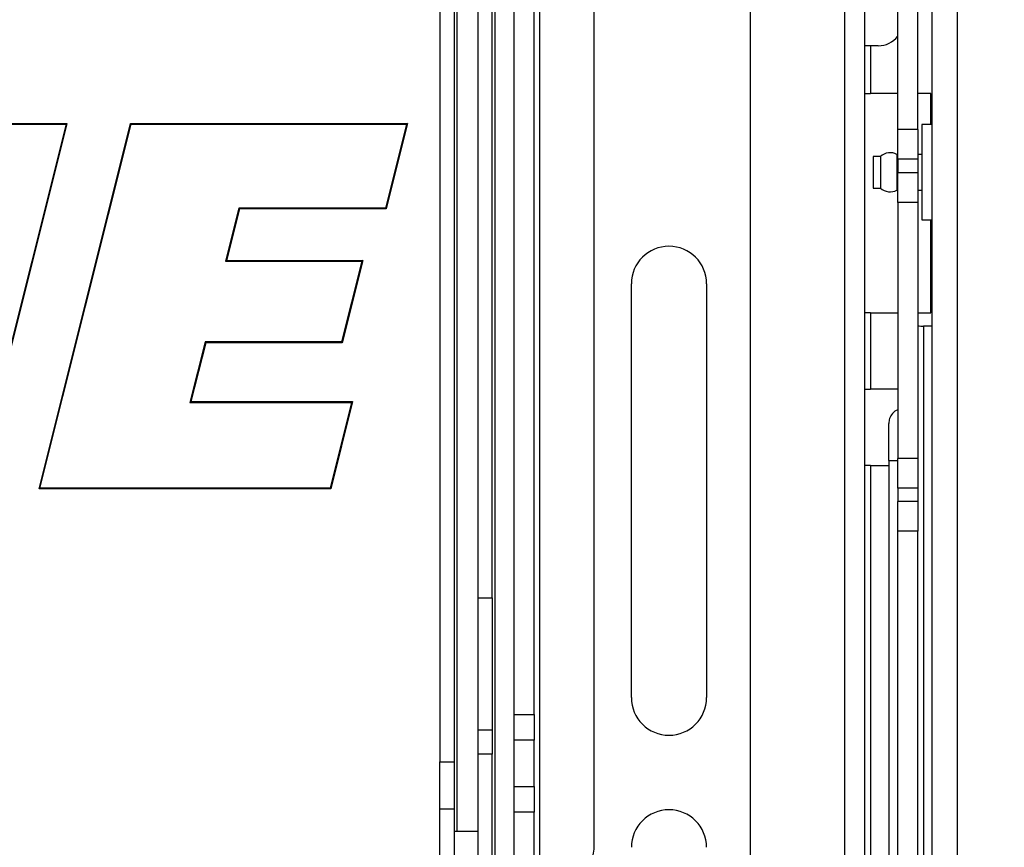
# Paper-space layout 'Sheet2' of a CAD drawing. Header units: millimetres. Extents: x 0 to 1118, y 0 to 864.
# Tile 69 of 232: x 456 to 499, y 360 to 397. Entities that reach past the tile are written whole.
import ezdxf

# ---------------------------------------------------------------- set-up
doc = ezdxf.new("R2010")
doc.units = ezdxf.units.MM
doc.styles.add('SLDTEXTSTYLE0', font='arial.ttf', dxfattribs={"width": 0.948})
doc.dimstyles.new('SLDDIMSTYLE1', dxfattribs={"dimtxt": 5.650301, "dimasz": 4.572, "dimexe": 0, "dimexo": 0.0625, "dimgap": 1.412575, "dimtad": 0, "dimtih": 1, "dimtoh": 1, "dimdec": 1, "dimlfac": 3, "dimrnd": 1e-09, "dimzin": 12, "dimdsep": 46, "dimtxsty": 'SLDTEXTSTYLE0', "dimsah": 1, "dimcen": 0.09, "dimadec": 0, "dimazin": 3, "dimtfac": 1, "dimtofl": 0, "dimtmove": 0, "dimatfit": 3, "dimfxl": 1, "dimfrac": 2, "dimtolj": 1, "dimtzin": 12, "dimarcsym": 0})

# ---------------------------------------------------------------- blocks, each defined once
blk = doc.blocks.new('_D_3')
at = {"color": 7, "linetype": 'Continuous', "lineweight": 0}
for p, q in [((490.223, 467.609), (646.531, 467.609)), ((644.931, 467.609), (644.931, 399.028)), ((644.931, 313.093), (644.931, 381.674)), ((490.223, 313.093), (646.531, 313.093))]:
    blk.add_line(p, q, dxfattribs=at)
for points in [[(644.931, 467.609), (644.169, 463.037), (645.693, 463.037)], [(644.931, 313.093), (645.693, 317.665), (644.169, 317.665)]]:
    blk.add_solid(points, dxfattribs=at)
at = {"color": 7, "linetype": 'Continuous', "lineweight": 0, "char_height": 5.8208, "attachment_point": 1, "style": 'SLDTEXTSTYLE0'}
for s, insert in [('463.5', (635.229, 397.855)), ('(18.25)', (632.642, 389.177))]:
    blk.add_mtext(s, dxfattribs=dict(at, insert=insert))

psp = doc.layouts.new('Sheet2')

# ---------------------------------------------------------------- linework, layer by layer
at = {"color": 7, "linetype": 'Continuous', "lineweight": 30}
for p, q in [((496.0182, 440.5154), (496.0182, 317.7487)), ((497.1578, 317.5223), (497.1578, 440.5161)), ((481.0565, 359.9468), (481.0565, 439.4843)), ((487.9666, 439.4843), (487.9666, 331.111)), ((477.5005, 365.7498), (477.5005, 435.1138)), ((478.3861, 365.7498), (478.3861, 435.1138)), ((494.5154, 391.7048), (494.5154, 421.511)), ((495.401, 391.7048), (495.401, 421.511)), ((492.1693, 332.1693), (492.1693, 416.9406)), ((493.0549, 332.1693), (493.0549, 416.9406)), ((474.2108, 411.5696), (474.2108, 363.6399)), ((474.8433, 411.5696), (474.8433, 363.6399)), ((475.9016, 370.9255), (475.9016, 404.2841)), ((476.5341, 370.9255), (476.5341, 404.2841)), ((493.3089, 395.4153), (493.0549, 395.4153)), ((493.3089, 395.4153), (493.3089, 393.2986)), ((493.6475, 395.4153), (493.3089, 395.4153)), ((493.0549, 393.2986), (493.3089, 393.2986)), ((494.5154, 393.2986), (493.3089, 393.2986)), ((495.9793, 393.2986), (495.401, 393.2986)), ((495.9793, 391.9192), (495.9793, 393.2986)), ((451.8994, 391.9691), (457.6761, 391.9691)), ((451.9255, 391.9358), (457.6349, 391.9358)), ((457.6349, 391.9358), (453.5873, 375.7929)), ((457.6761, 391.9629), (453.6133, 375.7596)), ((456.4371, 375.7584), (460.4994, 391.9691)), ((456.4798, 375.7917), (460.5255, 391.9358)), ((457.6761, 391.9679), (457.6349, 391.9358)), ((457.6761, 391.9691), (457.6761, 391.9629)), ((460.4994, 391.9691), (472.7791, 391.9691)), ((460.5255, 391.9358), (460.4994, 391.9691)), ((460.5255, 391.9358), (472.7364, 391.9358)), ((472.7364, 391.9358), (471.8025, 388.2082)), ((472.7791, 391.9691), (471.8285, 388.1749)), ((472.7791, 391.9691), (472.7364, 391.9358)), ((495.401, 391.7048), (494.5154, 391.7048)), ((494.5154, 390.3857), (494.5154, 391.7048)), ((495.401, 391.7048), (495.401, 390.3857)), ((496.0182, 391.9192), (495.572, 391.9192)), ((495.572, 391.9192), (495.572, 387.6859)), ((493.7464, 390.5027), (493.4147, 390.5027)), ((493.4147, 390.5026), (493.4147, 389.1024)), ((493.7464, 390.5026), (493.7464, 389.1024)), ((494.5154, 390.5963), (494.473, 390.5963)), ((494.473, 390.5962), (494.473, 389.0088)), ((495.401, 390.3857), (494.5154, 390.3857)), ((494.5154, 390.3857), (494.5154, 389.7775)), ((495.572, 390.5963), (495.401, 390.5963)), ((495.401, 390.3857), (495.401, 389.7775)), ((495.401, 389.7775), (494.5154, 389.7775)), ((494.5154, 388.4584), (494.5154, 389.7775)), ((495.401, 389.7775), (495.401, 388.4584)), ((493.4147, 389.1024), (493.7464, 389.1024)), ((494.473, 389.0088), (494.5154, 389.0088)), ((495.401, 389.0088), (495.572, 389.0088)), ((465.2948, 388.2082), (464.709, 385.8605)), ((465.3209, 388.1749), (464.7517, 385.8938)), ((471.8025, 388.2082), (465.2948, 388.2082)), ((465.3209, 388.1749), (465.2948, 388.2082)), ((471.8285, 388.1749), (465.3209, 388.1749)), ((471.8285, 388.1749), (471.8025, 388.2082)), ((495.401, 388.4584), (494.5154, 388.4584)), ((494.5154, 388.4584), (494.5154, 377.1001)), ((495.401, 388.4584), (495.401, 377.1001)), ((495.572, 387.6859), (496.0182, 387.6859)), ((495.9793, 383.562), (495.9793, 387.6859)), ((464.7517, 385.8938), (464.709, 385.8605)), ((464.709, 385.8605), (470.7478, 385.8605)), ((464.7517, 385.8938), (470.7906, 385.8938)), ((470.7478, 385.8605), (469.8497, 382.2756)), ((470.7906, 385.8938), (469.8757, 382.2423)), ((470.7906, 385.8938), (470.7478, 385.8605)), ((482.7003, 366.4931), (482.7003, 384.8529)), ((486.0362, 384.8529), (486.0362, 366.4931)), ((493.3089, 383.562), (493.0549, 383.562)), ((493.3089, 383.562), (493.3089, 380.1753)), ((493.3089, 383.562), (494.5154, 383.562)), ((495.401, 383.562), (495.9793, 383.562)), ((495.655, 382.982), (495.655, 336.7291)), ((496.0182, 382.982), (495.655, 382.982)), ((463.8045, 382.2756), (463.1211, 379.5938)), ((463.8304, 382.2423), (463.164, 379.6271)), ((463.8045, 382.2756), (463.8304, 382.2423)), ((469.8497, 382.2756), (463.8045, 382.2756)), ((469.8757, 382.2423), (463.8304, 382.2423)), ((469.8757, 382.2423), (469.8497, 382.2756)), ((493.0549, 380.1753), (493.3089, 380.1753)), ((494.5154, 380.1753), (493.3089, 380.1753)), ((463.1211, 379.5938), (463.164, 379.6271)), ((463.1211, 379.5938), (470.2947, 379.5938)), ((463.164, 379.6271), (470.3374, 379.6271)), ((470.2947, 379.5938), (469.3419, 375.7917)), ((470.3374, 379.6271), (469.3679, 375.7584)), ((470.2947, 379.5938), (470.3374, 379.6271)), ((494.1132, 377.0178), (494.1132, 378.662)), ((493.3089, 376.7886), (493.0549, 376.7886)), ((493.3089, 376.7886), (493.3089, 324.2953)), ((493.3089, 376.7886), (494.1132, 376.7886)), ((494.1132, 377.0178), (494.1132, 343.3453)), ((495.401, 377.1001), (494.5154, 377.1001)), ((494.5154, 375.7906), (494.5154, 377.1001)), ((495.401, 377.1001), (495.401, 375.7906)), ((456.4798, 375.7917), (456.4371, 375.7584)), ((469.3679, 375.7584), (456.4371, 375.7584)), ((469.3419, 375.7917), (456.4798, 375.7917)), ((469.3419, 375.7917), (469.3679, 375.7584)), ((495.401, 375.7906), (494.5154, 375.7906)), ((494.5154, 375.7906), (494.5154, 375.1915)), ((495.401, 375.7906), (495.401, 375.1915)), ((495.401, 375.1915), (494.5154, 375.1915)), ((494.5154, 373.8821), (494.5154, 375.1915)), ((495.401, 375.1915), (495.401, 373.8821)), ((495.401, 373.8821), (494.5154, 373.8821)), ((494.5154, 343.8855), (494.5154, 373.8821)), ((495.401, 343.8855), (495.401, 373.8821)), ((475.9016, 370.9255), (476.5341, 370.9255)), ((475.9016, 365.0719), (475.9016, 370.9255)), ((476.5341, 370.9255), (476.5341, 365.0719)), ((477.5005, 365.7498), (478.3861, 365.7498)), ((477.5005, 364.6123), (477.5005, 365.7498)), ((478.3861, 365.7498), (478.3861, 364.6123)), ((475.9016, 363.9849), (475.9016, 365.0719)), ((475.9016, 365.0719), (476.5341, 365.0719)), ((476.5341, 365.0719), (476.5341, 363.9849)), ((478.3861, 364.6123), (477.5005, 364.6123)), ((477.5005, 362.549), (477.5005, 364.6123)), ((478.3861, 362.549), (478.3861, 364.6123)), ((476.5341, 363.9849), (475.9016, 363.9849)), ((475.9016, 350.7727), (475.9016, 363.9849)), ((476.5341, 350.7727), (476.5341, 363.9849)), ((474.2108, 363.6399), (474.8433, 363.6399)), ((474.2108, 361.5529), (474.2108, 363.6399)), ((474.8433, 363.6399), (474.8433, 361.5529)), ((477.5005, 361.4115), (477.5005, 362.549)), ((477.5005, 362.549), (478.3861, 362.549)), ((478.3861, 362.549), (478.3861, 361.4115)), ((474.2108, 357.3787), (474.2108, 361.5529)), ((474.8433, 361.5529), (474.2108, 361.5529)), ((474.8433, 361.5529), (474.8433, 357.3787)), ((478.3861, 361.4115), (477.5005, 361.4115)), ((477.5005, 331.111), (477.5005, 361.4115)), ((478.3861, 331.111), (478.3861, 361.4115)), ((475.9016, 360.5537), (474.8433, 360.5537))]:
    psp.add_line(p, q, dxfattribs=at)
at = {"color": 8, "linetype": 'Continuous', "lineweight": 30}
for p, q in [((478.6401, 331.111), (478.6401, 439.4843)), ((476.6611, 358.9662), (476.6611, 416.2433)), ((474.9703, 360.5537), (474.9703, 414.6558)), ((494.1132, 377.0178), (494.5154, 377.0178))]:
    psp.add_line(p, q, dxfattribs=at)
at = {"color": 7, "linetype": 'Continuous', "lineweight": 30}
for centre, radius, start, end in [((493.6475, 396.516), 1.1007, 270, 322.04197), ((494.1773, 390.0246), 0.6437, 62.64938, 132.02985), ((494.1773, 389.5805), 0.6437, 227.97015, 297.35062), ((484.3683, 384.8529), 1.6679, 0, 180), ((495.5915, 385.2547), 2.2737, 265.19246, 271.59909), ((484.3683, 366.4931), 1.6679, 180, 0), ((484.3683, 359.8531), 1.6679, 0, 180), ((478.9399, 359.9468), 2.1167, 322.13635, 0)]:
    psp.add_arc(centre, radius, start, end, dxfattribs=at)
psp.add_open_spline([(494.5154, 379.2683), (494.514, 379.2679), (494.4096, 379.235), (494.2675, 379.1071), (494.1318, 378.8991), (494.1189, 378.7347), (494.1132, 378.662)], degree=3, knots=[0, 0, 0, 0, 0.004931, 0.3665675, 0.7195689, 1, 1, 1, 1], dxfattribs=at)

# ---------------------------------------------------------------- dimensions: what is measured, and where the dimension line sits
at = {"color": 7, "linetype": 'Continuous', "lineweight": 0}
dim = psp.add_linear_dim(base=(644.9309, 467.6094), p1=(488.6226, 313.0928), p2=(488.6226, 467.6094), angle=90, text='<>\\P(18.25)', dimstyle='SLDDIMSTYLE1', dxfattribs=at)
dim.commit()
dim.dimension.update_dxf_attribs({"geometry": '_D_3', "text_midpoint": (644.9309, 390.3511), "dimtype": 160})

doc.saveas('drawing.dxf')
